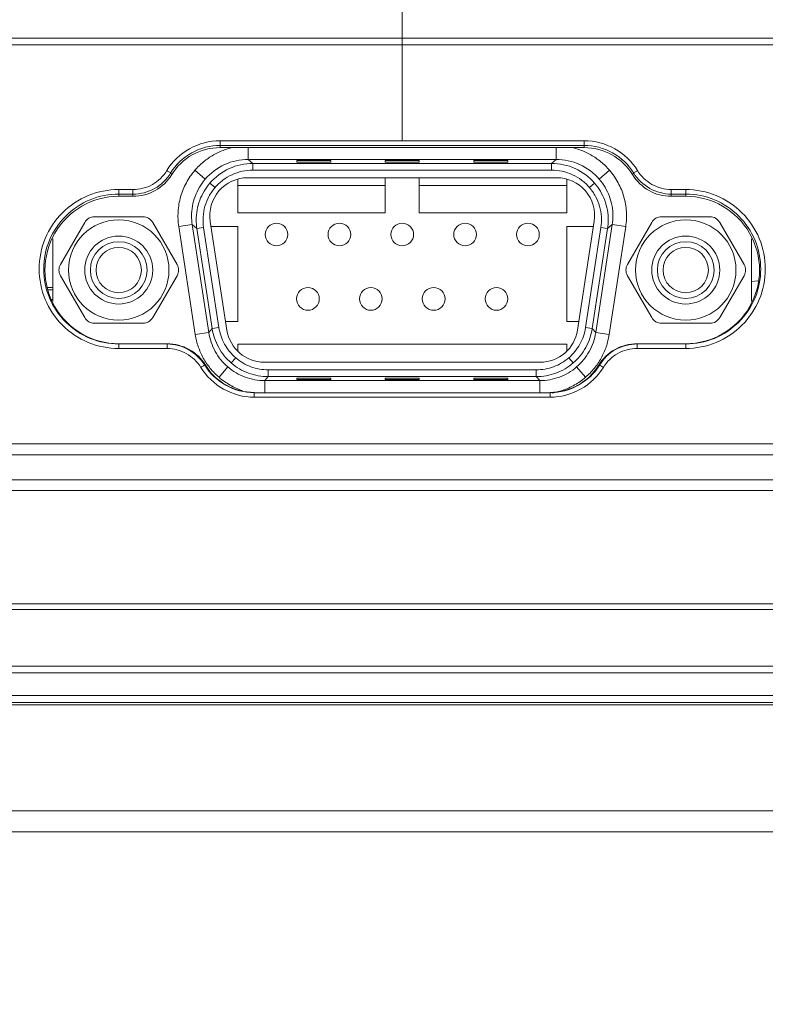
# Model space of a CAD drawing. Header units: centimetres. Extents: x -21 to 21, y -29.7 to 29.7.
# Tile 51 of 75: x -2.1 to -0.5, y 3.7 to 5.9. Entities that reach past the tile are written whole.
import ezdxf

# ---------------------------------------------------------------- set-up
doc = ezdxf.new("R2010")
doc.units = ezdxf.units.CM
doc.header["$MEASUREMENT"] = 0
doc.layers.add('06___PRT_ALL_SURFS', color=7, linetype='Continuous')

msp = doc.modelspace()

# ---------------------------------------------------------------- linework, layer by layer
at = {"layer": '06___PRT_ALL_SURFS', "color": 8, "lineweight": 5}
msp.add_open_spline([(-21.0058, -29.70447), (-21.0058, -29.70447), (20.9942, -29.70447), (20.9942, -29.70447), (20.9942, -29.70447), (20.9942, 29.69554), (20.9942, 29.69554), (20.9942, 29.69554), (-21.0058, 29.69554), (-21.0058, 29.69554), (-21.0058, 29.69554), (-21.0058, -29.70447), (-21.0058, -29.70447)], degree=3, knots=[0, 0, 0, 0, 0.25, 0.25, 0.25, 0.5, 0.5, 0.5, 0.75, 0.75, 0.75, 1, 1, 1, 1], dxfattribs=at)
at = {"layer": '06___PRT_ALL_SURFS', "color": 8, "lineweight": 0}
msp.add_open_spline([(-1.28185, 5.63194), (-1.28185, 5.63194), (-1.28185, 6.45691), (-1.28185, 6.45691)], degree=3, dxfattribs=at)
at = {"layer": '06___PRT_ALL_SURFS', "lineweight": 5}
for points in [[(-4.52294, 5.85808), (-4.52294, 5.85808), (2.52674, 5.85808), (2.52674, 5.85808)], [(2.52265, 5.84334), (2.52265, 5.84334), (-3.85417, 5.84334), (-3.85417, 5.84334)], [(-1.68308, 5.63194), (-1.68308, 5.63194), (-1.68308, 5.61683), (-1.68308, 5.61683)], [(-1.68308, 5.63194), (-1.68308, 5.63194), (-0.88062, 5.63194), (-0.88062, 5.63194)], [(-0.88062, 5.61683), (-0.88062, 5.61683), (-0.88062, 5.63194), (-0.88062, 5.63194)], [(-1.68308, 5.61683), (-1.72659, 5.61683), (-1.76697, 5.59421), (-1.78968, 5.55711)], [(-1.67325, 5.61171), (-1.68163, 5.6087), (-1.68974, 5.60498), (-1.69748, 5.60059)], [(-1.68308, 5.62178), (-1.68308, 5.62178), (-0.88062, 5.62178), (-0.88062, 5.62178)], [(-0.88062, 5.61683), (-0.88062, 5.61683), (-1.68308, 5.61683), (-1.68308, 5.61683)], [(-1.65397, 5.61725), (-1.66051, 5.61582), (-1.66695, 5.61397), (-1.67325, 5.61171)], [(-1.62093, 5.61683), (-1.62093, 5.61683), (-1.62093, 5.59082), (-1.62093, 5.59082)], [(-0.94228, 5.59082), (-0.94228, 5.59082), (-0.94228, 5.61683), (-0.94228, 5.61683)], [(-0.88995, 5.61171), (-0.89625, 5.61397), (-0.9027, 5.61582), (-0.90924, 5.61725)], [(-0.86573, 5.60059), (-0.87347, 5.60498), (-0.88157, 5.6087), (-0.88995, 5.61171)], [(-0.77402, 5.55711), (-0.79674, 5.59421), (-0.83711, 5.61683), (-0.88062, 5.61683)], [(-1.61069, 5.58203), (-1.61069, 5.58203), (-1.62093, 5.59082), (-1.62093, 5.59082)], [(-0.94228, 5.59082), (-0.94228, 5.59082), (-1.62093, 5.59082), (-1.62093, 5.59082)], [(-1.61069, 5.58203), (-1.61069, 5.58203), (-1.61069, 5.56704), (-1.61069, 5.56704)], [(-1.61069, 5.58203), (-1.61069, 5.58203), (-0.95251, 5.58203), (-0.95251, 5.58203)], [(-1.5141, 5.585), (-1.5141, 5.585), (-1.5141, 5.58849), (-1.5141, 5.58849)], [(-1.4391, 5.58849), (-1.4391, 5.58849), (-1.5141, 5.58849), (-1.5141, 5.58849)], [(-1.5141, 5.585), (-1.5141, 5.585), (-1.4391, 5.585), (-1.4391, 5.585)], [(-1.4391, 5.58849), (-1.4391, 5.58849), (-1.4391, 5.585), (-1.4391, 5.585)], [(-1.3191, 5.585), (-1.3191, 5.585), (-1.3191, 5.58849), (-1.3191, 5.58849)], [(-1.2441, 5.58849), (-1.2441, 5.58849), (-1.3191, 5.58849), (-1.3191, 5.58849)], [(-1.3191, 5.585), (-1.3191, 5.585), (-1.2441, 5.585), (-1.2441, 5.585)], [(-1.2441, 5.58849), (-1.2441, 5.58849), (-1.2441, 5.585), (-1.2441, 5.585)], [(-1.1241, 5.585), (-1.1241, 5.585), (-1.1241, 5.58849), (-1.1241, 5.58849)], [(-1.0491, 5.58849), (-1.0491, 5.58849), (-1.1241, 5.58849), (-1.1241, 5.58849)], [(-1.1241, 5.585), (-1.1241, 5.585), (-1.0491, 5.585), (-1.0491, 5.585)], [(-1.0491, 5.58849), (-1.0491, 5.58849), (-1.0491, 5.585), (-1.0491, 5.585)], [(-0.94228, 5.59082), (-0.94228, 5.59082), (-0.95251, 5.58203), (-0.95251, 5.58203)], [(-0.95251, 5.56704), (-0.95251, 5.56704), (-0.95251, 5.58203), (-0.95251, 5.58203)], [(-1.78968, 5.55711), (-1.78968, 5.55711), (-1.79208, 5.56068), (-1.79208, 5.56068)], [(-1.71575, 5.5473), (-1.71575, 5.5473), (-1.73848, 5.56682), (-1.73848, 5.56682)], [(-0.95251, 5.56704), (-0.95251, 5.56704), (-1.61069, 5.56704), (-1.61069, 5.56704)], [(-0.84746, 5.5473), (-0.84746, 5.5473), (-0.82473, 5.56682), (-0.82473, 5.56682)], [(-0.77162, 5.56068), (-0.77162, 5.56068), (-0.77402, 5.55711), (-0.77402, 5.55711)], [(-1.87497, 5.50933), (-1.84016, 5.50933), (-1.80786, 5.52742), (-1.78968, 5.55711)], [(-1.69411, 5.52873), (-1.69411, 5.52873), (-1.70548, 5.53849), (-1.70548, 5.53849)], [(-1.6441, 5.54701), (-1.6441, 5.54701), (-1.6441, 5.47308), (-1.6441, 5.47308)], [(-0.94121, 5.55032), (-0.94121, 5.55032), (-1.62209, 5.55032), (-1.62209, 5.55032)], [(-1.3191, 5.47308), (-1.3191, 5.47308), (-1.3191, 5.55032), (-1.3191, 5.55032)], [(-1.2441, 5.55032), (-1.2441, 5.55032), (-1.2441, 5.47308), (-1.2441, 5.47308)], [(-0.9191, 5.47308), (-0.9191, 5.47308), (-0.9191, 5.547), (-0.9191, 5.547)], [(-0.86909, 5.52873), (-0.86909, 5.52873), (-0.85773, 5.53849), (-0.85773, 5.53849)], [(-0.77402, 5.55711), (-0.75585, 5.52742), (-0.72354, 5.50933), (-0.68874, 5.50933)], [(-1.90635, 5.52438), (-1.90635, 5.52438), (-1.90635, 5.50933), (-1.90635, 5.50933)], [(-1.90635, 5.52438), (-1.90635, 5.52438), (-1.87497, 5.52438), (-1.87497, 5.52438)], [(-1.87497, 5.50933), (-1.87497, 5.50933), (-1.87497, 5.52438), (-1.87497, 5.52438)], [(-1.3191, 5.53308), (-1.3191, 5.53308), (-1.6441, 5.53308), (-1.6441, 5.53308)], [(-0.9191, 5.53308), (-0.9191, 5.53308), (-1.2441, 5.53308), (-1.2441, 5.53308)], [(-0.68874, 5.52438), (-0.68874, 5.52438), (-0.68874, 5.50933), (-0.68874, 5.50933)], [(-0.68874, 5.52438), (-0.68874, 5.52438), (-0.65685, 5.52438), (-0.65685, 5.52438)], [(-0.65685, 5.52438), (-0.65685, 5.52438), (-0.65685, 5.51423), (-0.65685, 5.51423)], [(-1.90635, 5.51423), (-1.90635, 5.51423), (-1.87497, 5.51423), (-1.87497, 5.51423)], [(-1.87497, 5.50933), (-1.87497, 5.50933), (-1.90635, 5.50933), (-1.90635, 5.50933)], [(-0.68874, 5.51423), (-0.68874, 5.51423), (-0.65685, 5.51423), (-0.65685, 5.51423)], [(-0.65685, 5.50933), (-0.65685, 5.50933), (-0.68874, 5.50933), (-0.68874, 5.50933)], [(-0.65685, 5.50933), (-0.65685, 5.50933), (-0.65685, 5.51423), (-0.65685, 5.51423)], [(-1.6441, 5.47308), (-1.6441, 5.47308), (-1.3191, 5.47308), (-1.3191, 5.47308)], [(-1.2441, 5.47308), (-1.2441, 5.47308), (-0.9191, 5.47308), (-0.9191, 5.47308)], [(-1.98141, 5.45183), (-1.98141, 5.45183), (-2.03481, 5.35933), (-2.03481, 5.35933)], [(-1.95976, 5.46433), (-1.96869, 5.46433), (-1.97694, 5.45956), (-1.98141, 5.45183)], [(-1.85295, 5.46433), (-1.85295, 5.46433), (-1.95976, 5.46433), (-1.95976, 5.46433)], [(-1.8313, 5.45183), (-1.83576, 5.45956), (-1.84402, 5.46433), (-1.85295, 5.46433)], [(-1.77789, 5.35933), (-1.77789, 5.35933), (-1.8313, 5.45183), (-1.8313, 5.45183)], [(-1.74585, 5.46592), (-1.74585, 5.45959), (-1.74537, 5.45326), (-1.74441, 5.44699)], [(-1.73561, 5.45713), (-1.73561, 5.45079), (-1.73513, 5.44447), (-1.73418, 5.43821)], [(-1.70454, 5.45417), (-1.70454, 5.45417), (-1.6678, 5.21415), (-1.6678, 5.21415)], [(-0.8954, 5.21415), (-0.8954, 5.21415), (-0.85865, 5.45428), (-0.85865, 5.45428)], [(-0.82903, 5.43821), (-0.82807, 5.44447), (-0.82759, 5.45079), (-0.8276, 5.45713)], [(-0.81879, 5.44699), (-0.81784, 5.45326), (-0.81736, 5.45959), (-0.81736, 5.46592)], [(-0.73191, 5.45183), (-0.73191, 5.45183), (-0.78531, 5.35933), (-0.78531, 5.35933)], [(-0.71026, 5.46433), (-0.71919, 5.46433), (-0.72744, 5.45956), (-0.73191, 5.45183)], [(-0.60345, 5.46433), (-0.60345, 5.46433), (-0.71026, 5.46433), (-0.71026, 5.46433)], [(-0.5818, 5.45183), (-0.58626, 5.45956), (-0.59452, 5.46433), (-0.60345, 5.46433)], [(-0.52839, 5.35933), (-0.52839, 5.35933), (-0.5818, 5.45183), (-0.5818, 5.45183)], [(-1.74441, 5.44699), (-1.74441, 5.44699), (-1.77405, 5.44246), (-1.77405, 5.44246)], [(-1.77405, 5.44246), (-1.77405, 5.44246), (-1.7376, 5.20433), (-1.7376, 5.20433)], [(-1.74441, 5.44699), (-1.74441, 5.44699), (-1.70796, 5.20886), (-1.70796, 5.20886)], [(-1.74441, 5.44699), (-1.74441, 5.44699), (-1.73418, 5.43821), (-1.73418, 5.43821)], [(-1.71936, 5.44048), (-1.71936, 5.44048), (-1.73418, 5.43821), (-1.73418, 5.43821)], [(-1.70042, 5.21765), (-1.70042, 5.21765), (-1.73418, 5.43821), (-1.73418, 5.43821)], [(-1.6856, 5.21991), (-1.6856, 5.21991), (-1.71936, 5.44048), (-1.71936, 5.44048)], [(-1.6441, 5.44308), (-1.6441, 5.44308), (-1.70284, 5.44308), (-1.70284, 5.44308)], [(-1.6441, 5.23308), (-1.6441, 5.23308), (-1.6441, 5.44308), (-1.6441, 5.44308)], [(-0.9191, 5.44308), (-0.9191, 5.44308), (-0.9191, 5.23308), (-0.9191, 5.23308)], [(-0.86036, 5.44308), (-0.86036, 5.44308), (-0.9191, 5.44308), (-0.9191, 5.44308)], [(-0.84385, 5.44048), (-0.84385, 5.44048), (-0.8776, 5.21991), (-0.8776, 5.21991)], [(-0.86279, 5.21765), (-0.86279, 5.21765), (-0.82903, 5.43821), (-0.82903, 5.43821)], [(-0.81879, 5.44699), (-0.81879, 5.44699), (-0.85524, 5.20886), (-0.85524, 5.20886)], [(-0.82903, 5.43821), (-0.82903, 5.43821), (-0.84385, 5.44048), (-0.84385, 5.44048)], [(-0.82903, 5.43821), (-0.82903, 5.43821), (-0.81879, 5.44699), (-0.81879, 5.44699)], [(-0.82561, 5.20433), (-0.82561, 5.20433), (-0.78916, 5.44246), (-0.78916, 5.44246)], [(-0.78916, 5.44246), (-0.78916, 5.44246), (-0.81879, 5.44699), (-0.81879, 5.44699)], [(-2.0516, 5.41529), (-2.0516, 5.41529), (-2.0516, 5.27837), (-2.0516, 5.27837)], [(-0.5116, 5.27837), (-0.5116, 5.27837), (-0.5116, 5.41529), (-0.5116, 5.41529)], [(-2.03481, 5.35933), (-2.03928, 5.35159), (-2.03928, 5.34206), (-2.03481, 5.33433)], [(-1.77789, 5.33433), (-1.77343, 5.34206), (-1.77343, 5.35159), (-1.77789, 5.35933)], [(-0.78531, 5.35933), (-0.78978, 5.35159), (-0.78978, 5.34206), (-0.78531, 5.33433)], [(-0.52839, 5.33433), (-0.52393, 5.34206), (-0.52393, 5.35159), (-0.52839, 5.35933)], [(-2.03481, 5.33433), (-2.03481, 5.33433), (-1.98141, 5.24183), (-1.98141, 5.24183)], [(-1.8313, 5.24183), (-1.8313, 5.24183), (-1.77789, 5.33433), (-1.77789, 5.33433)], [(-0.78531, 5.33433), (-0.78531, 5.33433), (-0.73191, 5.24183), (-0.73191, 5.24183)], [(-0.5818, 5.24183), (-0.5818, 5.24183), (-0.52839, 5.33433), (-0.52839, 5.33433)], [(-0.49818, 5.32265), (-0.49818, 5.32265), (-0.5116, 5.32124), (-0.5116, 5.32124)], [(-2.06272, 5.30808), (-2.06272, 5.30808), (-2.0516, 5.30808), (-2.0516, 5.30808)], [(-2.0516, 5.30308), (-2.0516, 5.30308), (-2.06192, 5.30308), (-2.06192, 5.30308)], [(-2.0516, 5.28208), (-2.0516, 5.28208), (-2.05349, 5.28208), (-2.05349, 5.28208)], [(-1.98141, 5.24183), (-1.97694, 5.23409), (-1.96869, 5.22933), (-1.95976, 5.22933)], [(-1.85295, 5.22933), (-1.84402, 5.22933), (-1.83576, 5.23409), (-1.8313, 5.24183)], [(-0.73191, 5.24183), (-0.72744, 5.23409), (-0.71919, 5.22933), (-0.71026, 5.22933)], [(-0.60345, 5.22933), (-0.59452, 5.22933), (-0.58626, 5.23409), (-0.5818, 5.24183)], [(-1.95976, 5.22933), (-1.95976, 5.22933), (-1.85295, 5.22933), (-1.85295, 5.22933)], [(-1.70042, 5.21765), (-1.70042, 5.21765), (-1.70796, 5.20886), (-1.70796, 5.20886)], [(-1.70042, 5.21765), (-1.70042, 5.21765), (-1.6856, 5.21991), (-1.6856, 5.21991)], [(-1.6707, 5.23308), (-1.6707, 5.23308), (-1.6441, 5.23308), (-1.6441, 5.23308)], [(-1.6678, 5.21415), (-1.66159, 5.17341), (-1.62654, 5.14332), (-1.58532, 5.14334)], [(-0.97788, 5.14334), (-0.93666, 5.14332), (-0.90162, 5.17341), (-0.8954, 5.21415)], [(-0.9191, 5.23308), (-0.9191, 5.23308), (-0.8925, 5.23308), (-0.8925, 5.23308)], [(-0.8776, 5.21991), (-0.8776, 5.21991), (-0.86279, 5.21765), (-0.86279, 5.21765)], [(-0.85524, 5.20886), (-0.85524, 5.20886), (-0.86279, 5.21765), (-0.86279, 5.21765)], [(-0.71026, 5.22933), (-0.71026, 5.22933), (-0.60345, 5.22933), (-0.60345, 5.22933)], [(-1.7376, 5.20433), (-1.7376, 5.20433), (-1.70796, 5.20886), (-1.70796, 5.20886)], [(-0.85524, 5.20886), (-0.85524, 5.20886), (-0.82561, 5.20433), (-0.82561, 5.20433)], [(-1.90635, 5.17383), (-1.90635, 5.17383), (-1.90635, 5.18365), (-1.90635, 5.18365)], [(-1.79997, 5.18365), (-1.79997, 5.18365), (-1.90635, 5.18365), (-1.90635, 5.18365)], [(-1.79997, 5.17383), (-1.79997, 5.17383), (-1.90635, 5.17383), (-1.90635, 5.17383)], [(-1.71468, 5.13655), (-1.73286, 5.16623), (-1.76516, 5.18433), (-1.79997, 5.18433)], [(-1.79997, 5.17383), (-1.79997, 5.17383), (-1.79997, 5.18365), (-1.79997, 5.18365)], [(-1.6441, 5.18308), (-1.6441, 5.18308), (-1.6441, 5.16781), (-1.6441, 5.16781)], [(-0.9191, 5.18308), (-0.9191, 5.18308), (-1.6441, 5.18308), (-1.6441, 5.18308)], [(-0.9191, 5.16781), (-0.9191, 5.16781), (-0.9191, 5.18308), (-0.9191, 5.18308)], [(-0.76374, 5.18433), (-0.79854, 5.18433), (-0.83085, 5.16623), (-0.84902, 5.13655)], [(-0.76374, 5.17383), (-0.76374, 5.17383), (-0.76374, 5.18365), (-0.76374, 5.18365)], [(-0.65685, 5.18365), (-0.65685, 5.18365), (-0.76374, 5.18365), (-0.76374, 5.18365)], [(-0.65685, 5.17383), (-0.65685, 5.17383), (-0.76374, 5.17383), (-0.76374, 5.17383)], [(-0.65685, 5.17383), (-0.65685, 5.17383), (-0.65685, 5.18365), (-0.65685, 5.18365)], [(-1.71994, 5.15259), (-1.71549, 5.14458), (-1.71034, 5.13697), (-1.70455, 5.12987)], [(-1.64855, 5.15314), (-1.64855, 5.15314), (-1.65831, 5.14177), (-1.65831, 5.14177)], [(-0.91465, 5.15314), (-0.91465, 5.15314), (-0.90489, 5.14177), (-0.90489, 5.14177)], [(-0.85866, 5.12987), (-0.85286, 5.13697), (-0.84772, 5.14458), (-0.84327, 5.15259)], [(-1.71697, 5.13716), (-1.71697, 5.13716), (-1.71468, 5.13655), (-1.71468, 5.13655)], [(-1.71468, 5.13655), (-1.69197, 5.09945), (-1.65159, 5.07683), (-1.60808, 5.07683)], [(-1.70455, 5.12987), (-1.69875, 5.12277), (-1.69235, 5.1162), (-1.68539, 5.11023)], [(-1.66587, 5.13296), (-1.66587, 5.13296), (-1.68539, 5.11023), (-1.68539, 5.11023)], [(-1.58532, 5.14334), (-1.58532, 5.14334), (-0.97788, 5.14334), (-0.97788, 5.14334)], [(-1.57693, 5.12661), (-1.57693, 5.12661), (-1.57693, 5.11162), (-1.57693, 5.11162)], [(-1.57693, 5.12661), (-1.57693, 5.12661), (-0.98627, 5.12661), (-0.98627, 5.12661)], [(-0.98627, 5.11162), (-0.98627, 5.11162), (-0.98627, 5.12661), (-0.98627, 5.12661)], [(-0.95562, 5.07683), (-0.91211, 5.07683), (-0.87174, 5.09945), (-0.84902, 5.13655)], [(-0.89734, 5.13296), (-0.89734, 5.13296), (-0.87781, 5.11023), (-0.87781, 5.11023)], [(-0.87781, 5.11023), (-0.87086, 5.1162), (-0.86445, 5.12277), (-0.85866, 5.12987)], [(-0.84902, 5.13655), (-0.84902, 5.13655), (-0.84673, 5.13716), (-0.84673, 5.13716)], [(-1.58448, 5.10284), (-1.58448, 5.10284), (-1.57693, 5.11162), (-1.57693, 5.11162)], [(-0.98627, 5.11162), (-0.98627, 5.11162), (-1.57693, 5.11162), (-1.57693, 5.11162)], [(-1.5141, 5.10517), (-1.5141, 5.10517), (-1.5141, 5.10866), (-1.5141, 5.10866)], [(-1.5141, 5.10866), (-1.5141, 5.10866), (-1.4391, 5.10866), (-1.4391, 5.10866)], [(-1.4391, 5.10517), (-1.4391, 5.10517), (-1.5141, 5.10517), (-1.5141, 5.10517)], [(-1.4391, 5.10866), (-1.4391, 5.10866), (-1.4391, 5.10517), (-1.4391, 5.10517)], [(-1.3191, 5.10517), (-1.3191, 5.10517), (-1.3191, 5.10866), (-1.3191, 5.10866)], [(-1.3191, 5.10866), (-1.3191, 5.10866), (-1.2441, 5.10866), (-1.2441, 5.10866)], [(-1.2441, 5.10517), (-1.2441, 5.10517), (-1.3191, 5.10517), (-1.3191, 5.10517)], [(-1.2441, 5.10866), (-1.2441, 5.10866), (-1.2441, 5.10517), (-1.2441, 5.10517)], [(-1.1241, 5.10517), (-1.1241, 5.10517), (-1.1241, 5.10866), (-1.1241, 5.10866)], [(-1.1241, 5.10866), (-1.1241, 5.10866), (-1.0491, 5.10866), (-1.0491, 5.10866)], [(-1.0491, 5.10517), (-1.0491, 5.10517), (-1.1241, 5.10517), (-1.1241, 5.10517)], [(-1.0491, 5.10866), (-1.0491, 5.10866), (-1.0491, 5.10517), (-1.0491, 5.10517)], [(-0.98627, 5.11162), (-0.98627, 5.11162), (-0.97873, 5.10284), (-0.97873, 5.10284)], [(-1.58448, 5.10284), (-1.58448, 5.10284), (-1.58448, 5.07683), (-1.58448, 5.07683)], [(-1.58448, 5.10284), (-1.58448, 5.10284), (-0.97873, 5.10284), (-0.97873, 5.10284)], [(-0.97873, 5.07683), (-0.97873, 5.07683), (-0.97873, 5.10284), (-0.97873, 5.10284)], [(-1.60808, 5.06634), (-1.60808, 5.06634), (-1.60808, 5.07616), (-1.60808, 5.07616)], [(-0.95562, 5.07616), (-0.95562, 5.07616), (-1.60808, 5.07616), (-1.60808, 5.07616)], [(-0.95562, 5.06634), (-0.95562, 5.06634), (-1.60808, 5.06634), (-1.60808, 5.06634)], [(-0.95562, 5.06634), (-0.95562, 5.06634), (-0.95562, 5.07616), (-0.95562, 5.07616)], [(-0.9514, 5.07528), (-0.94367, 5.07666), (-0.93606, 5.07863), (-0.92864, 5.08116)], [(-3.18591, 4.96366), (-3.18591, 4.96366), (0.16109, 4.96366), (0.16109, 4.96366)], [(0.1611, 4.9391), (0.1611, 4.9391), (-3.18585, 4.9391), (-3.18585, 4.9391)], [(-3.48908, 4.88435), (-3.48908, 4.88435), (0.1611, 4.88435), (0.1611, 4.88435)], [(0.1611, 4.86066), (0.1611, 4.86066), (-3.48907, 4.86066), (-3.48907, 4.86066)], [(-3.89964, 4.61058), (-3.89964, 4.61058), (4.12644, 4.61058), (4.12644, 4.61058)], [(-3.9101, 4.59808), (-3.9101, 4.59808), (4.1369, 4.59808), (4.1369, 4.59808)], [(-6.6916, 4.45808), (-6.6916, 4.45808), (6.9184, 4.45808), (6.9184, 4.45808)], [(-6.6166, 4.47308), (-6.6166, 4.47308), (6.8434, 4.47308), (6.8434, 4.47308)], [(6.9344, 4.39308), (6.9344, 4.39308), (-6.70761, 4.39308), (-6.70761, 4.39308)], [(-6.69259, 4.40808), (-6.69259, 4.40808), (6.91939, 4.40808), (6.91939, 4.40808)], [(-6.60894, 4.38808), (-6.60894, 4.38808), (6.77875, 4.38808), (6.77875, 4.38808)], [(-6.45224, 4.40808), (-6.45224, 4.40808), (6.67879, 4.40808), (6.67879, 4.40808)], [(-6.43034, 4.15372), (-6.43034, 4.15372), (6.65713, 4.15372), (6.65713, 4.15372)], [(-6.63954, 4.10808), (-6.63954, 4.10808), (6.86634, 4.10808), (6.86634, 4.10808)]]:
    msp.add_open_spline(points, degree=3, dxfattribs=at)
for points, knots in [([(-1.80061, 5.56606), (-1.78851, 5.58583), (-1.77086, 5.60255), (-1.7503, 5.61407), (-1.72974, 5.6256), (-1.70627, 5.63194), (-1.68308, 5.63194)], [0, 0, 0, 0, 0.5, 0.5, 0.5, 1, 1, 1, 1]), ([(-0.88062, 5.63194), (-0.85744, 5.63194), (-0.83397, 5.6256), (-0.81341, 5.61407), (-0.79285, 5.60255), (-0.7752, 5.58584), (-0.7631, 5.56606)], [0, 0, 0, 0, 0.5, 0.5, 0.5, 1, 1, 1, 1]), ([(-1.79208, 5.56068), (-1.78086, 5.57902), (-1.76448, 5.5945), (-1.74541, 5.60519), (-1.72634, 5.61588), (-1.70458, 5.62178), (-1.68308, 5.62178)], [0, 0, 0, 0, 0.5, 0.5, 0.5, 1, 1, 1, 1]), ([(-0.88062, 5.62178), (-0.85912, 5.62178), (-0.83736, 5.61588), (-0.81829, 5.60519), (-0.79923, 5.5945), (-0.78284, 5.57902), (-0.77162, 5.56068)], [0, 0, 0, 0, 0.5, 0.5, 0.5, 1, 1, 1, 1]), ([(-1.69748, 5.60059), (-1.70521, 5.5962), (-1.71257, 5.59114), (-1.71944, 5.58547), (-1.7263, 5.57981), (-1.73268, 5.57355), (-1.73848, 5.56682)], [0, 0, 0, 0, 0.5, 0.5, 0.5, 1, 1, 1, 1]), ([(-1.71575, 5.5473), (-1.70415, 5.5608), (-1.68946, 5.57192), (-1.67311, 5.57943), (-1.65675, 5.58694), (-1.63873, 5.59082), (-1.62093, 5.59082)], [0, 0, 0, 0, 0.5, 0.5, 0.5, 1, 1, 1, 1]), ([(-1.61069, 5.58203), (-1.62849, 5.58203), (-1.6465, 5.57813), (-1.66286, 5.57062), (-1.6792, 5.56311), (-1.69389, 5.55199), (-1.70548, 5.53849)], [0, 0, 0, 0, 0.5, 0.5, 0.5, 1, 1, 1, 1]), ([(-0.85773, 5.53849), (-0.86932, 5.55199), (-0.884, 5.56311), (-0.90035, 5.57062), (-0.9167, 5.57813), (-0.93471, 5.58203), (-0.95251, 5.58203)], [0, 0, 0, 0, 0.5, 0.5, 0.5, 1, 1, 1, 1]), ([(-0.94228, 5.59082), (-0.92448, 5.59082), (-0.90645, 5.58694), (-0.89009, 5.57943), (-0.87374, 5.57192), (-0.85905, 5.5608), (-0.84746, 5.5473)], [0, 0, 0, 0, 0.5, 0.5, 0.5, 1, 1, 1, 1]), ([(-0.82473, 5.56682), (-0.83053, 5.57355), (-0.8369, 5.57981), (-0.84377, 5.58547), (-0.85064, 5.59114), (-0.858, 5.5962), (-0.86573, 5.60059)], [0, 0, 0, 0, 0.5, 0.5, 0.5, 1, 1, 1, 1]), ([(-1.87497, 5.52438), (-1.86026, 5.52438), (-1.84521, 5.52802), (-1.83221, 5.53531), (-1.81922, 5.5426), (-1.80828, 5.55353), (-1.80061, 5.56606)], [0, 0, 0, 0, 0.5, 0.5, 0.5, 1, 1, 1, 1]), ([(-1.87497, 5.51423), (-1.85857, 5.51423), (-1.84181, 5.51831), (-1.82733, 5.52643), (-1.81285, 5.53455), (-1.80063, 5.54671), (-1.79208, 5.56068)], [0, 0, 0, 0, 0.5, 0.5, 0.5, 1, 1, 1, 1]), ([(-1.80061, 5.56606), (-1.79863, 5.56485), (-1.79678, 5.5635), (-1.7947, 5.5624), (-1.79376, 5.5619), (-1.79277, 5.56146), (-1.79208, 5.56068)], [0, 0, 0, 0, 0.5, 0.5, 0.5, 1, 1, 1, 1]), ([(-1.73848, 5.56682), (-1.7457, 5.55839), (-1.75205, 5.54916), (-1.75733, 5.53937), (-1.76261, 5.52958), (-1.76681, 5.51922), (-1.76987, 5.50853), (-1.77293, 5.49784), (-1.77484, 5.48682), (-1.77553, 5.47572), (-1.77623, 5.46462), (-1.77572, 5.45343), (-1.77405, 5.44246)], [0, 0, 0, 0, 0.25, 0.25, 0.25, 0.5, 0.5, 0.5, 0.75, 0.75, 0.75, 1, 1, 1, 1]), ([(-1.69411, 5.52873), (-1.68897, 5.5347), (-1.68319, 5.54015), (-1.67689, 5.5449), (-1.67059, 5.54966), (-1.66377, 5.55372), (-1.6566, 5.55702), (-1.64942, 5.56031), (-1.6419, 5.56283), (-1.63419, 5.56451), (-1.62647, 5.56619), (-1.61857, 5.56703), (-1.61069, 5.56704)], [0, 0, 0, 0, 0.25, 0.25, 0.25, 0.5, 0.5, 0.5, 0.75, 0.75, 0.75, 1, 1, 1, 1]), ([(-0.95251, 5.56704), (-0.94463, 5.56703), (-0.93673, 5.56619), (-0.92902, 5.56451), (-0.9213, 5.56283), (-0.91378, 5.56031), (-0.90661, 5.55702), (-0.89944, 5.55372), (-0.89262, 5.54966), (-0.88632, 5.5449), (-0.88002, 5.54015), (-0.87424, 5.5347), (-0.86909, 5.52873)], [0, 0, 0, 0, 0.25, 0.25, 0.25, 0.5, 0.5, 0.5, 0.75, 0.75, 0.75, 1, 1, 1, 1]), ([(-0.78916, 5.44246), (-0.78749, 5.45343), (-0.78697, 5.46462), (-0.78767, 5.47572), (-0.78837, 5.48682), (-0.79028, 5.49784), (-0.79334, 5.50853), (-0.79639, 5.51922), (-0.8006, 5.52958), (-0.80588, 5.53937), (-0.81116, 5.54916), (-0.81751, 5.55839), (-0.82473, 5.56682)], [0, 0, 0, 0, 0.25, 0.25, 0.25, 0.5, 0.5, 0.5, 0.75, 0.75, 0.75, 1, 1, 1, 1]), ([(-0.7631, 5.56606), (-0.76508, 5.56485), (-0.76692, 5.5635), (-0.76901, 5.5624), (-0.76995, 5.5619), (-0.77093, 5.56146), (-0.77162, 5.56068)], [0, 0, 0, 0, 0.5, 0.5, 0.5, 1, 1, 1, 1]), ([(-0.77162, 5.56068), (-0.76309, 5.54674), (-0.75063, 5.53496), (-0.73613, 5.52683), (-0.72163, 5.5187), (-0.70509, 5.51423), (-0.68874, 5.51423)], [0, 0, 0, 0, 0.5, 0.5, 0.5, 1, 1, 1, 1]), ([(-0.7631, 5.56606), (-0.75544, 5.55355), (-0.74426, 5.543), (-0.73125, 5.53571), (-0.71824, 5.52842), (-0.7034, 5.52438), (-0.68874, 5.52438)], [0, 0, 0, 0, 0.5, 0.5, 0.5, 1, 1, 1, 1]), ([(-1.74585, 5.46592), (-1.74585, 5.48062), (-1.74323, 5.49543), (-1.7381, 5.50932), (-1.73296, 5.5232), (-1.72532, 5.53616), (-1.71575, 5.5473)], [0, 0, 0, 0, 0.5, 0.5, 0.5, 1, 1, 1, 1]), ([(-1.70548, 5.53849), (-1.71505, 5.52734), (-1.7227, 5.51439), (-1.72784, 5.50051), (-1.73297, 5.48663), (-1.7356, 5.47182), (-1.73561, 5.45713)], [0, 0, 0, 0, 0.5, 0.5, 0.5, 1, 1, 1, 1]), ([(-1.62209, 5.55032), (-1.64644, 5.55034), (-1.66959, 5.5397), (-1.68544, 5.52122), (-1.70129, 5.50273), (-1.70827, 5.47824), (-1.70454, 5.45417)], [0, 0, 0, 0, 0.5, 0.5, 0.5, 1, 1, 1, 1]), ([(-0.85865, 5.45428), (-0.85495, 5.47834), (-0.86196, 5.50283), (-0.87783, 5.52129), (-0.8937, 5.53976), (-0.91686, 5.55036), (-0.94121, 5.55032)], [0, 0, 0, 0, 0.5, 0.5, 0.5, 1, 1, 1, 1]), ([(-0.8276, 5.45713), (-0.82761, 5.47182), (-0.83023, 5.48663), (-0.83537, 5.50051), (-0.84051, 5.51439), (-0.84815, 5.52734), (-0.85773, 5.53849)], [0, 0, 0, 0, 0.5, 0.5, 0.5, 1, 1, 1, 1]), ([(-0.84746, 5.5473), (-0.83789, 5.53616), (-0.83024, 5.5232), (-0.82511, 5.50932), (-0.81998, 5.49543), (-0.81736, 5.48062), (-0.81736, 5.46592)], [0, 0, 0, 0, 0.5, 0.5, 0.5, 1, 1, 1, 1]), ([(-1.90635, 5.17383), (-1.92915, 5.17383), (-1.95223, 5.17828), (-1.97344, 5.18705), (-1.99467, 5.19582), (-2.01403, 5.20892), (-2.03026, 5.22516), (-2.0465, 5.2414), (-2.05962, 5.2608), (-2.06839, 5.28199), (-2.07717, 5.30319), (-2.08161, 5.32618), (-2.08161, 5.34916), (-2.0816, 5.37214), (-2.07715, 5.39511), (-2.06836, 5.41629), (-2.05959, 5.43746), (-2.04648, 5.45683), (-2.03025, 5.47306), (-2.01403, 5.48929), (-1.99469, 5.50238), (-1.97348, 5.51115), (-1.95225, 5.51993), (-1.92916, 5.52438), (-1.90635, 5.52438)], [0, 0, 0, 0, 0.125, 0.125, 0.125, 0.25, 0.25, 0.25, 0.375, 0.375, 0.375, 0.5, 0.5, 0.5, 0.625, 0.625, 0.625, 0.75, 0.75, 0.75, 0.875, 0.875, 0.875, 1, 1, 1, 1]), ([(-1.71936, 5.44048), (-1.72054, 5.44826), (-1.72091, 5.4562), (-1.72041, 5.46408), (-1.71992, 5.47196), (-1.71856, 5.47978), (-1.71639, 5.48737), (-1.71423, 5.49495), (-1.71124, 5.50231), (-1.70749, 5.50926), (-1.70374, 5.5162), (-1.69923, 5.52275), (-1.69411, 5.52873)], [0, 0, 0, 0, 0.25, 0.25, 0.25, 0.5, 0.5, 0.5, 0.75, 0.75, 0.75, 1, 1, 1, 1]), ([(-0.86909, 5.52873), (-0.86397, 5.52275), (-0.85946, 5.5162), (-0.85571, 5.50926), (-0.85196, 5.50231), (-0.84898, 5.49495), (-0.84681, 5.48737), (-0.84464, 5.47978), (-0.84328, 5.47196), (-0.84279, 5.46408), (-0.8423, 5.4562), (-0.84267, 5.44826), (-0.84385, 5.44048)], [0, 0, 0, 0, 0.25, 0.25, 0.25, 0.5, 0.5, 0.5, 0.75, 0.75, 0.75, 1, 1, 1, 1]), ([(-0.65685, 5.52438), (-0.63406, 5.52438), (-0.61098, 5.51993), (-0.58976, 5.51117), (-0.56854, 5.5024), (-0.54918, 5.4893), (-0.53295, 5.47306), (-0.51671, 5.45681), (-0.50359, 5.43742), (-0.49481, 5.41623), (-0.48603, 5.39504), (-0.4816, 5.37205), (-0.4816, 5.34906), (-0.48161, 5.32608), (-0.48605, 5.30311), (-0.49484, 5.28193), (-0.50361, 5.26076), (-0.51672, 5.24139), (-0.53295, 5.22516), (-0.54917, 5.20892), (-0.56851, 5.19584), (-0.58973, 5.18706), (-0.61095, 5.17829), (-0.63405, 5.17383), (-0.65685, 5.17383)], [0, 0, 0, 0, 0.125, 0.125, 0.125, 0.25, 0.25, 0.25, 0.375, 0.375, 0.375, 0.5, 0.5, 0.5, 0.625, 0.625, 0.625, 0.75, 0.75, 0.75, 0.875, 0.875, 0.875, 1, 1, 1, 1]), ([(-1.90635, 5.50933), (-1.96441, 5.50933), (-2.01805, 5.47836), (-2.04708, 5.42808), (-2.07611, 5.3778), (-2.07611, 5.31586), (-2.04708, 5.26558), (-2.01805, 5.2153), (-1.96441, 5.18433), (-1.90635, 5.18433)], [0, 0, 0, 0, 0.3333333, 0.3333333, 0.3333333, 0.6666667, 0.6666667, 0.6666667, 1, 1, 1, 1]), ([(-1.90635, 5.18365), (-1.92785, 5.18365), (-1.94961, 5.18785), (-1.96962, 5.19612), (-1.98964, 5.20439), (-2.00789, 5.21674), (-2.0232, 5.23206), (-2.03851, 5.24738), (-2.05088, 5.26567), (-2.05916, 5.28565), (-2.06744, 5.30564), (-2.07162, 5.32732), (-2.07161, 5.349), (-2.07161, 5.37066), (-2.06742, 5.39233), (-2.05913, 5.4123), (-2.05086, 5.43226), (-2.03849, 5.45052), (-2.02319, 5.46583), (-2.00789, 5.48114), (-1.98965, 5.49349), (-1.96965, 5.50176), (-1.94964, 5.51003), (-1.92786, 5.51423), (-1.90635, 5.51423)], [0, 0, 0, 0, 0.125, 0.125, 0.125, 0.25, 0.25, 0.25, 0.375, 0.375, 0.375, 0.5, 0.5, 0.5, 0.625, 0.625, 0.625, 0.75, 0.75, 0.75, 0.875, 0.875, 0.875, 1, 1, 1, 1]), ([(-0.65685, 5.51423), (-0.63536, 5.51423), (-0.61359, 5.51004), (-0.59359, 5.50177), (-0.57357, 5.4935), (-0.55532, 5.48115), (-0.54001, 5.46583), (-0.5247, 5.45051), (-0.51232, 5.43222), (-0.50405, 5.41224), (-0.49577, 5.39226), (-0.49159, 5.37058), (-0.4916, 5.3489), (-0.4916, 5.32723), (-0.49579, 5.30556), (-0.50407, 5.28559), (-0.51235, 5.26563), (-0.52471, 5.24737), (-0.54001, 5.23206), (-0.55531, 5.21675), (-0.57355, 5.2044), (-0.59355, 5.19613), (-0.61357, 5.18785), (-0.63535, 5.18365), (-0.65685, 5.18365)], [0, 0, 0, 0, 0.125, 0.125, 0.125, 0.25, 0.25, 0.25, 0.375, 0.375, 0.375, 0.5, 0.5, 0.5, 0.625, 0.625, 0.625, 0.75, 0.75, 0.75, 0.875, 0.875, 0.875, 1, 1, 1, 1]), ([(-0.65685, 5.18433), (-0.5988, 5.18433), (-0.54515, 5.2153), (-0.51612, 5.26558), (-0.4871, 5.31586), (-0.4871, 5.3778), (-0.51612, 5.42808), (-0.54515, 5.47836), (-0.5988, 5.50933), (-0.65685, 5.50933)], [0, 0, 0, 0, 0.3333333, 0.3333333, 0.3333333, 0.6666667, 0.6666667, 0.6666667, 1, 1, 1, 1]), ([(-1.79568, 5.34683), (-1.79568, 5.40795), (-1.84523, 5.45751), (-1.90635, 5.45751), (-1.96748, 5.45751), (-2.01703, 5.40795), (-2.01703, 5.34683), (-2.01703, 5.2857), (-1.96748, 5.23615), (-1.90635, 5.23615), (-1.84523, 5.23615), (-1.79568, 5.2857), (-1.79568, 5.34683)], [0, 0, 0, 0, 0.25, 0.25, 0.25, 0.5, 0.5, 0.5, 0.75, 0.75, 0.75, 1, 1, 1, 1]), ([(-0.54618, 5.34683), (-0.54618, 5.40795), (-0.59573, 5.45751), (-0.65685, 5.45751), (-0.71798, 5.45751), (-0.76753, 5.40795), (-0.76753, 5.34683), (-0.76753, 5.2857), (-0.71798, 5.23615), (-0.65685, 5.23615), (-0.59573, 5.23615), (-0.54618, 5.2857), (-0.54618, 5.34683)], [0, 0, 0, 0, 0.25, 0.25, 0.25, 0.5, 0.5, 0.5, 0.75, 0.75, 0.75, 1, 1, 1, 1]), ([(-1.5336, 5.42508), (-1.5336, 5.43889), (-1.5448, 5.45008), (-1.5586, 5.45008), (-1.57241, 5.45008), (-1.5836, 5.43889), (-1.5836, 5.42508), (-1.5836, 5.41127), (-1.57241, 5.40008), (-1.5586, 5.40008), (-1.5448, 5.40008), (-1.5336, 5.41127), (-1.5336, 5.42508)], [0, 0, 0, 0, 0.25, 0.25, 0.25, 0.5, 0.5, 0.5, 0.75, 0.75, 0.75, 1, 1, 1, 1]), ([(-1.3951, 5.42508), (-1.3951, 5.43889), (-1.4063, 5.45008), (-1.4201, 5.45008), (-1.43391, 5.45008), (-1.4451, 5.43889), (-1.4451, 5.42508), (-1.4451, 5.41127), (-1.43391, 5.40008), (-1.4201, 5.40008), (-1.4063, 5.40008), (-1.3951, 5.41127), (-1.3951, 5.42508)], [0, 0, 0, 0, 0.25, 0.25, 0.25, 0.5, 0.5, 0.5, 0.75, 0.75, 0.75, 1, 1, 1, 1]), ([(-1.2566, 5.42508), (-1.2566, 5.43889), (-1.2678, 5.45008), (-1.2816, 5.45008), (-1.29541, 5.45008), (-1.3066, 5.43889), (-1.3066, 5.42508), (-1.3066, 5.41127), (-1.29541, 5.40008), (-1.2816, 5.40008), (-1.2678, 5.40008), (-1.2566, 5.41127), (-1.2566, 5.42508)], [0, 0, 0, 0, 0.25, 0.25, 0.25, 0.5, 0.5, 0.5, 0.75, 0.75, 0.75, 1, 1, 1, 1]), ([(-1.1181, 5.42508), (-1.1181, 5.43889), (-1.1293, 5.45008), (-1.1431, 5.45008), (-1.15691, 5.45008), (-1.1681, 5.43889), (-1.1681, 5.42508), (-1.1681, 5.41127), (-1.15691, 5.40008), (-1.1431, 5.40008), (-1.1293, 5.40008), (-1.1181, 5.41127), (-1.1181, 5.42508)], [0, 0, 0, 0, 0.25, 0.25, 0.25, 0.5, 0.5, 0.5, 0.75, 0.75, 0.75, 1, 1, 1, 1]), ([(-0.9796, 5.42508), (-0.9796, 5.43889), (-0.9908, 5.45008), (-1.0046, 5.45008), (-1.01841, 5.45008), (-1.0296, 5.43889), (-1.0296, 5.42508), (-1.0296, 5.41127), (-1.01841, 5.40008), (-1.0046, 5.40008), (-0.9908, 5.40008), (-0.9796, 5.41127), (-0.9796, 5.42508)], [0, 0, 0, 0, 0.25, 0.25, 0.25, 0.5, 0.5, 0.5, 0.75, 0.75, 0.75, 1, 1, 1, 1]), ([(-1.83135, 5.34683), (-1.83135, 5.38825), (-1.86493, 5.42183), (-1.90635, 5.42183), (-1.94777, 5.42183), (-1.98135, 5.38825), (-1.98135, 5.34683), (-1.98135, 5.30541), (-1.94777, 5.27183), (-1.90635, 5.27183), (-1.86493, 5.27183), (-1.83135, 5.3054), (-1.83135, 5.34683)], [0, 0, 0, 0, 0.25, 0.25, 0.25, 0.5, 0.5, 0.5, 0.75, 0.75, 0.75, 1, 1, 1, 1]), ([(-1.84385, 5.34683), (-1.84385, 5.38135), (-1.87184, 5.40933), (-1.90635, 5.40933), (-1.94087, 5.40933), (-1.96885, 5.38135), (-1.96885, 5.34683), (-1.96885, 5.31231), (-1.94087, 5.28433), (-1.90635, 5.28433), (-1.87184, 5.28433), (-1.84385, 5.31231), (-1.84385, 5.34683)], [0, 0, 0, 0, 0.25, 0.25, 0.25, 0.5, 0.5, 0.5, 0.75, 0.75, 0.75, 1, 1, 1, 1]), ([(-0.58185, 5.34683), (-0.58185, 5.38825), (-0.61543, 5.42183), (-0.65685, 5.42183), (-0.69827, 5.42183), (-0.73185, 5.38825), (-0.73185, 5.34683), (-0.73185, 5.30541), (-0.69827, 5.27183), (-0.65685, 5.27183), (-0.61543, 5.27183), (-0.58185, 5.3054), (-0.58185, 5.34683)], [0, 0, 0, 0, 0.25, 0.25, 0.25, 0.5, 0.5, 0.5, 0.75, 0.75, 0.75, 1, 1, 1, 1]), ([(-0.59435, 5.34683), (-0.59435, 5.38135), (-0.62234, 5.40933), (-0.65685, 5.40933), (-0.69137, 5.40933), (-0.71935, 5.38135), (-0.71935, 5.34683), (-0.71935, 5.31231), (-0.69137, 5.28433), (-0.65685, 5.28433), (-0.62234, 5.28433), (-0.59435, 5.31231), (-0.59435, 5.34683)], [0, 0, 0, 0, 0.25, 0.25, 0.25, 0.5, 0.5, 0.5, 0.75, 0.75, 0.75, 1, 1, 1, 1]), ([(-1.85635, 5.34683), (-1.85635, 5.37444), (-1.87874, 5.39683), (-1.90635, 5.39683), (-1.93397, 5.39683), (-1.95635, 5.37444), (-1.95635, 5.34683), (-1.95635, 5.31921), (-1.93397, 5.29683), (-1.90635, 5.29683), (-1.87874, 5.29683), (-1.85635, 5.31921), (-1.85635, 5.34683)], [0, 0, 0, 0, 0.25, 0.25, 0.25, 0.5, 0.5, 0.5, 0.75, 0.75, 0.75, 1, 1, 1, 1]), ([(-0.60685, 5.34683), (-0.60685, 5.37444), (-0.62924, 5.39683), (-0.65685, 5.39683), (-0.68447, 5.39683), (-0.70685, 5.37444), (-0.70685, 5.34683), (-0.70685, 5.31921), (-0.68447, 5.29683), (-0.65685, 5.29683), (-0.62924, 5.29683), (-0.60685, 5.31921), (-0.60685, 5.34683)], [0, 0, 0, 0, 0.25, 0.25, 0.25, 0.5, 0.5, 0.5, 0.75, 0.75, 0.75, 1, 1, 1, 1]), ([(-1.46435, 5.28308), (-1.46435, 5.29689), (-1.47555, 5.30808), (-1.48935, 5.30808), (-1.50316, 5.30808), (-1.51435, 5.29689), (-1.51435, 5.28308), (-1.51435, 5.26927), (-1.50316, 5.25808), (-1.48935, 5.25808), (-1.47555, 5.25808), (-1.46435, 5.26927), (-1.46435, 5.28308)], [0, 0, 0, 0, 0.25, 0.25, 0.25, 0.5, 0.5, 0.5, 0.75, 0.75, 0.75, 1, 1, 1, 1]), ([(-1.32585, 5.28308), (-1.32585, 5.29689), (-1.33705, 5.30808), (-1.35085, 5.30808), (-1.36466, 5.30808), (-1.37585, 5.29689), (-1.37585, 5.28308), (-1.37585, 5.26927), (-1.36466, 5.25808), (-1.35085, 5.25808), (-1.33705, 5.25808), (-1.32585, 5.26927), (-1.32585, 5.28308)], [0, 0, 0, 0, 0.25, 0.25, 0.25, 0.5, 0.5, 0.5, 0.75, 0.75, 0.75, 1, 1, 1, 1]), ([(-1.18735, 5.28308), (-1.18735, 5.29689), (-1.19855, 5.30808), (-1.21235, 5.30808), (-1.22616, 5.30808), (-1.23735, 5.29689), (-1.23735, 5.28308), (-1.23735, 5.26927), (-1.22616, 5.25808), (-1.21235, 5.25808), (-1.19855, 5.25808), (-1.18735, 5.26927), (-1.18735, 5.28308)], [0, 0, 0, 0, 0.25, 0.25, 0.25, 0.5, 0.5, 0.5, 0.75, 0.75, 0.75, 1, 1, 1, 1]), ([(-1.04885, 5.28308), (-1.04885, 5.29689), (-1.06005, 5.30808), (-1.07385, 5.30808), (-1.08766, 5.30808), (-1.09885, 5.29689), (-1.09885, 5.28308), (-1.09885, 5.26927), (-1.08766, 5.25808), (-1.07385, 5.25808), (-1.06005, 5.25808), (-1.04885, 5.26927), (-1.04885, 5.28308)], [0, 0, 0, 0, 0.25, 0.25, 0.25, 0.5, 0.5, 0.5, 0.75, 0.75, 0.75, 1, 1, 1, 1]), ([(-1.70042, 5.21765), (-1.6982, 5.20312), (-1.69331, 5.1889), (-1.68612, 5.17595), (-1.67894, 5.16301), (-1.66946, 5.15134), (-1.65831, 5.14177)], [0, 0, 0, 0, 0.5, 0.5, 0.5, 1, 1, 1, 1]), ([(-1.6856, 5.21991), (-1.68363, 5.20714), (-1.67938, 5.1946), (-1.67306, 5.1832), (-1.66674, 5.17181), (-1.65835, 5.16157), (-1.64855, 5.15314)], [0, 0, 0, 0, 0.5, 0.5, 0.5, 1, 1, 1, 1]), ([(-0.91465, 5.15314), (-0.90486, 5.16157), (-0.89646, 5.17181), (-0.89014, 5.1832), (-0.88383, 5.1946), (-0.87958, 5.20714), (-0.8776, 5.21991)], [0, 0, 0, 0, 0.5, 0.5, 0.5, 1, 1, 1, 1]), ([(-0.90489, 5.14177), (-0.89375, 5.15134), (-0.88427, 5.16301), (-0.87708, 5.17595), (-0.8699, 5.1889), (-0.86501, 5.20312), (-0.86279, 5.21765)], [0, 0, 0, 0, 0.5, 0.5, 0.5, 1, 1, 1, 1]), ([(-1.7376, 5.20433), (-1.73622, 5.19528), (-1.73403, 5.18635), (-1.73107, 5.17767), (-1.72811, 5.169), (-1.72437, 5.16059), (-1.71994, 5.15259)], [0, 0, 0, 0, 0.5, 0.5, 0.5, 1, 1, 1, 1]), ([(-1.66587, 5.13296), (-1.67702, 5.14253), (-1.68654, 5.15418), (-1.69372, 5.16713), (-1.7009, 5.18008), (-1.70574, 5.19433), (-1.70796, 5.20886)], [0, 0, 0, 0, 0.5, 0.5, 0.5, 1, 1, 1, 1]), ([(-0.85524, 5.20886), (-0.85746, 5.19433), (-0.8623, 5.18008), (-0.86949, 5.16713), (-0.87667, 5.15418), (-0.88619, 5.14253), (-0.89734, 5.13296)], [0, 0, 0, 0, 0.5, 0.5, 0.5, 1, 1, 1, 1]), ([(-0.84327, 5.15259), (-0.83883, 5.16059), (-0.8351, 5.169), (-0.83213, 5.17767), (-0.82917, 5.18635), (-0.82699, 5.19528), (-0.82561, 5.20433)], [0, 0, 0, 0, 0.5, 0.5, 0.5, 1, 1, 1, 1]), ([(-1.71697, 5.13716), (-1.72552, 5.15112), (-1.738, 5.1629), (-1.75252, 5.17104), (-1.76704, 5.17917), (-1.7836, 5.18365), (-1.79997, 5.18365)], [0, 0, 0, 0, 0.5, 0.5, 0.5, 1, 1, 1, 1]), ([(-1.72549, 5.13211), (-1.73317, 5.14463), (-1.74437, 5.15519), (-1.7574, 5.16249), (-1.77043, 5.16978), (-1.78528, 5.17383), (-1.79997, 5.17383)], [0, 0, 0, 0, 0.5, 0.5, 0.5, 1, 1, 1, 1]), ([(-0.76374, 5.18365), (-0.78015, 5.18365), (-0.79693, 5.17958), (-0.81144, 5.17145), (-0.82594, 5.16332), (-0.83817, 5.15115), (-0.84673, 5.13716)], [0, 0, 0, 0, 0.5, 0.5, 0.5, 1, 1, 1, 1]), ([(-0.76374, 5.17383), (-0.77847, 5.17383), (-0.79354, 5.17019), (-0.80655, 5.1629), (-0.81956, 5.15561), (-0.83052, 5.14466), (-0.83821, 5.13211)], [0, 0, 0, 0, 0.5, 0.5, 0.5, 1, 1, 1, 1]), ([(-1.64855, 5.15314), (-1.63873, 5.14473), (-1.62734, 5.13798), (-1.61512, 5.13346), (-1.6029, 5.12893), (-1.58986, 5.12663), (-1.57693, 5.12661)], [0, 0, 0, 0, 0.5, 0.5, 0.5, 1, 1, 1, 1]), ([(-0.98627, 5.12661), (-0.97334, 5.12663), (-0.9603, 5.12893), (-0.94809, 5.13346), (-0.93587, 5.13798), (-0.92448, 5.14473), (-0.91465, 5.15314)], [0, 0, 0, 0, 0.5, 0.5, 0.5, 1, 1, 1, 1]), ([(-1.72549, 5.13211), (-1.72443, 5.13276), (-1.72336, 5.13339), (-1.7223, 5.13406), (-1.72139, 5.13462), (-1.72048, 5.13521), (-1.71956, 5.1357), (-1.71893, 5.13602), (-1.7183, 5.1363), (-1.71769, 5.13678), (-1.71747, 5.13696), (-1.71724, 5.13718), (-1.71697, 5.13716)], [0, 0, 0, 0, 0.25, 0.25, 0.25, 0.5, 0.5, 0.5, 0.75, 0.75, 0.75, 1, 1, 1, 1]), ([(-1.60808, 5.06634), (-1.63124, 5.06634), (-1.65469, 5.07265), (-1.67523, 5.08415), (-1.69577, 5.09566), (-1.7134, 5.11237), (-1.72549, 5.13211)], [0, 0, 0, 0, 0.5, 0.5, 0.5, 1, 1, 1, 1]), ([(-1.60808, 5.07616), (-1.62956, 5.07616), (-1.6513, 5.08203), (-1.67035, 5.09271), (-1.68939, 5.10338), (-1.70575, 5.11885), (-1.71697, 5.13716)], [0, 0, 0, 0, 0.5, 0.5, 0.5, 1, 1, 1, 1]), ([(-1.58448, 5.10284), (-1.59917, 5.10283), (-1.61399, 5.10547), (-1.62788, 5.11061), (-1.64177, 5.11575), (-1.65472, 5.12339), (-1.66587, 5.13296)], [0, 0, 0, 0, 0.5, 0.5, 0.5, 1, 1, 1, 1]), ([(-1.65831, 5.14177), (-1.64717, 5.1322), (-1.6342, 5.12459), (-1.62031, 5.11945), (-1.60643, 5.1143), (-1.59163, 5.11163), (-1.57693, 5.11162)], [0, 0, 0, 0, 0.5, 0.5, 0.5, 1, 1, 1, 1]), ([(-0.98627, 5.11162), (-0.97158, 5.11163), (-0.95678, 5.1143), (-0.94289, 5.11945), (-0.92901, 5.12459), (-0.91604, 5.1322), (-0.90489, 5.14177)], [0, 0, 0, 0, 0.5, 0.5, 0.5, 1, 1, 1, 1]), ([(-0.89734, 5.13296), (-0.90848, 5.12339), (-0.92144, 5.11575), (-0.93532, 5.11061), (-0.94921, 5.10547), (-0.96403, 5.10283), (-0.97873, 5.10284)], [0, 0, 0, 0, 0.5, 0.5, 0.5, 1, 1, 1, 1]), ([(-0.84673, 5.13716), (-0.85795, 5.11885), (-0.87431, 5.10338), (-0.89336, 5.0927), (-0.91241, 5.08203), (-0.93415, 5.07616), (-0.95562, 5.07616)], [0, 0, 0, 0, 0.5, 0.5, 0.5, 1, 1, 1, 1]), ([(-0.83821, 5.13211), (-0.85031, 5.11237), (-0.86794, 5.09566), (-0.88848, 5.08415), (-0.90901, 5.07265), (-0.93247, 5.06634), (-0.95562, 5.06634)], [0, 0, 0, 0, 0.5, 0.5, 0.5, 1, 1, 1, 1]), ([(-0.83821, 5.13211), (-0.83927, 5.13276), (-0.84035, 5.13339), (-0.84141, 5.13406), (-0.84232, 5.13462), (-0.84322, 5.13521), (-0.84415, 5.1357), (-0.84477, 5.13602), (-0.84541, 5.1363), (-0.84601, 5.13678), (-0.84624, 5.13696), (-0.84646, 5.13718), (-0.84673, 5.13716)], [0, 0, 0, 0, 0.25, 0.25, 0.25, 0.5, 0.5, 0.5, 0.75, 0.75, 0.75, 1, 1, 1, 1]), ([(-1.68539, 5.11023), (-1.67784, 5.10375), (-1.66965, 5.09798), (-1.66098, 5.09305), (-1.65231, 5.08812), (-1.64316, 5.08404), (-1.63373, 5.08088)], [0, 0, 0, 0, 0.5, 0.5, 0.5, 1, 1, 1, 1]), ([(-0.92864, 5.08116), (-0.91936, 5.08433), (-0.91037, 5.08839), (-0.90184, 5.09327), (-0.89331, 5.09815), (-0.88525, 5.10384), (-0.87781, 5.11023)], [0, 0, 0, 0, 0.5, 0.5, 0.5, 1, 1, 1, 1])]:
    msp.add_open_spline(points, degree=3, knots=knots, dxfattribs=at)

doc.saveas('drawing.dxf')
